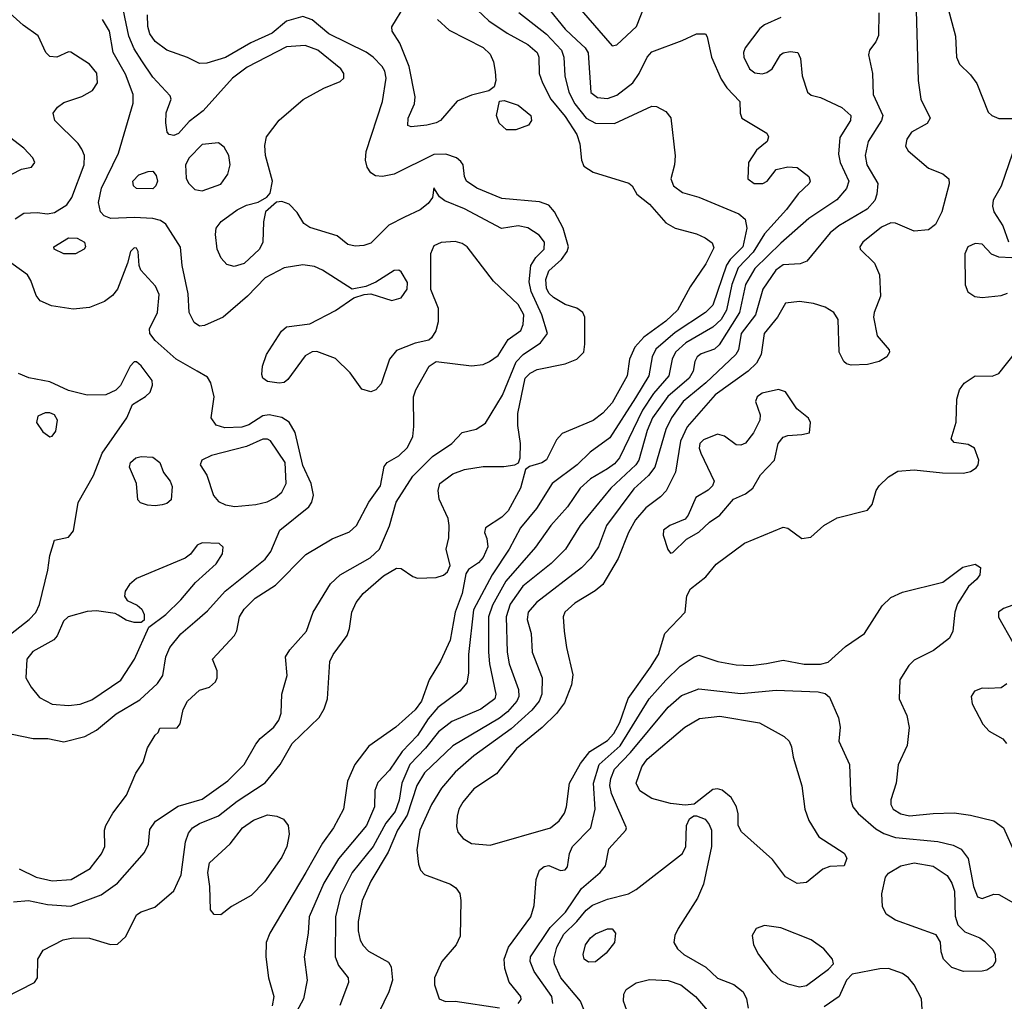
# Model space of a CAD drawing. Extents: x 1173029 to 1307123, y 522559 to 678521.
# Tile 151 of 256: x 1229027 to 1233229, y 563724 to 567915. Entities that reach past the tile are written whole.
import ezdxf

# ---------------------------------------------------------------- set-up
doc = ezdxf.new("R2010")
doc.units = 0

msp = doc.modelspace()

# ---------------------------------------------------------------- linework, layer by layer
at = {"layer": '0CON10XD'}
for points in [[(1231015, 566192.1), (1231087.6, 566312.4), (1231145.8, 566454.2), (1231175, 566485.8), (1231250, 566535), (1231279.7, 566575), (1231256, 566655), (1231209.2, 566755), (1231201.6, 566795), (1231208.8, 566865), (1231230.1, 566899.9), (1231264.7, 566935), (1231266.5, 566965), (1231243.8, 566995), (1231195, 567026.7), (1231155, 567034.1), (1231083.4, 567023.4), (1230925, 567107.2), (1230841.2, 567141.2), (1230818.3, 567158.3), (1230795, 567197.5), (1230788.8, 567155), (1230770.5, 567129.5), (1230736.6, 567103.4), (1230668.5, 567071.5), (1230602.8, 567037.2), (1230525, 566961.4), (1230495, 566950.8), (1230458.3, 566948.3), (1230427.5, 566955), (1230381.7, 566991.7), (1230265, 567028), (1230240, 567045), (1230211.7, 567091.7), (1230177.3, 567127.3), (1230145, 567138.8), (1230123.6, 567136.4), (1230076.2, 567093.8), (1230067.7, 567052.3), (1230064.4, 566965), (1230050, 566935), (1229985, 566874.5), (1229941.7, 566861.7), (1229910.3, 566870.3), (1229886.4, 566896.4), (1229869.6, 566935), (1229862.6, 566997.4), (1229865.6, 567025), (1229887.3, 567052.7), (1229955, 567103.5), (1229995, 567122.9), (1230044.2, 567135.8), (1230082.3, 567157.7), (1230096.1, 567173.9), (1230105.7, 567225), (1230075.5, 567335.5), (1230073, 567377), (1230080.5, 567415), (1230134.8, 567485.3), (1230236.3, 567573.7), (1230325, 567622.7), (1230395, 567650.6), (1230410.8, 567665), (1230410.6, 567685), (1230397.8, 567705), (1230299.6, 567785), (1230245, 567804.8), (1230165, 567799), (1229998.2, 567711.8), (1229935.4, 567665), (1229809.5, 567525), (1229750.6, 567479.4), (1229705, 567429.4), (1229685, 567420), (1229665, 567424), (1229656, 567435), (1229650.5, 567475), (1229652.7, 567517.3), (1229672.9, 567575), (1229669.5, 567589.5), (1229595, 567668.8), (1229548.5, 567738.5), (1229515, 567790.9), (1229493.2, 567845), (1229456.9, 568015)], [(1232850.9, 568005), (1232860.7, 567655), (1232872.5, 567575), (1232912, 567495), (1232899.1, 567470.9), (1232832.9, 567435), (1232812.9, 567405), (1232808, 567375), (1232818.8, 567355), (1232905, 567280.9), (1232967.3, 567257.3), (1232992.5, 567235), (1232994.2, 567214.2), (1232962.7, 567095), (1232935, 567041.1), (1232905, 567017.5), (1232845, 567011.8), (1232765, 567046.2), (1232745, 567047.7), (1232705, 567029.6), (1232625, 566964.4), (1232612.5, 566945), (1232613.5, 566935), (1232675.4, 566875), (1232695.7, 566825.7), (1232700.9, 566735), (1232673.1, 566665), (1232671.4, 566645), (1232685.8, 566565), (1232737.5, 566505), (1232738.6, 566495), (1232727.5, 566475), (1232695, 566455.7), (1232645, 566442.2), (1232575, 566440), (1232555, 566446.2), (1232544, 566455), (1232524.2, 566495), (1232520, 566635), (1232502, 566665), (1232465, 566687.3), (1232415, 566703.1), (1232355, 566711.5), (1232295.6, 566704.4), (1232260.9, 566645), (1232204.7, 566575), (1232191.2, 566485), (1232171.3, 566448.7), (1232136.2, 566413.8), (1231995, 566313.5), (1231875, 566176.6), (1231847.3, 566115), (1231826.3, 565983.7), (1231786.6, 565903.4), (1231762.3, 565877.7), (1231698.6, 565831.4), (1231655, 565779.2), (1231624.8, 565725.2), (1231580.8, 565615), (1231515.8, 565504.2), (1231483.1, 565476.9), (1231396.3, 565423.7), (1231353.8, 565385), (1231346.2, 565365), (1231350, 565305), (1231360, 565235), (1231388.1, 565118.1), (1231382.3, 565075), (1231351.5, 564998.5), (1231317.5, 564952.5), (1231257, 564893), (1231146.7, 564803.3), (1231061.4, 564695), (1230965, 564631.2), (1230917.9, 564575), (1230901.2, 564545), (1230893.8, 564515), (1230891.1, 564471.1), (1230897.2, 564447.2), (1230919.8, 564419.8), (1230955, 564398.1), (1231035, 564390.5), (1231292.9, 564465), (1231328.6, 564495), (1231351.8, 564528.2), (1231361.2, 564555), (1231373.8, 564655), (1231420.1, 564739.9), (1231459.5, 564790.5), (1231535, 564838.4), (1231563, 564867), (1231588.5, 564915), (1231623.2, 565016.8), (1231718.8, 565151.2), (1231753.1, 565205), (1231780.7, 565295), (1231866.4, 565385), (1231874.6, 565455), (1231889.5, 565485), (1231955, 565536.9), (1231999.1, 565590.8), (1232120.2, 565679.8), (1232285, 565748.1), (1232305, 565744), (1232365, 565700), (1232403.6, 565706.4), (1232458.8, 565755), (1232515, 565787.8), (1232645, 565821.1), (1232664.5, 565845), (1232682.5, 565905), (1232694.4, 565925), (1232735, 565962.9), (1232775, 565987.5), (1232845, 565993.1), (1232965, 565980.5), (1233055, 565979.4), (1233085, 565985.6), (1233108.3, 566001.7), (1233117.5, 566015), (1233120.5, 566035), (1233101.2, 566085), (1233075, 566101.2), (1233015, 566110), (1233002.5, 566125), (1233023, 566197), (1233026.9, 566295), (1233038.1, 566335), (1233057.2, 566362.8), (1233105, 566394.4), (1233176.8, 566393.2), (1233205, 566404.4), (1233276.1, 566493.9)], [(1231423.8, 567955), (1231555, 567802.5), (1231575, 567807.5), (1231659.4, 567885), (1231717.3, 568035)], [(1232974.7, 568015), (1233020.5, 567845), (1233024.6, 567754.6), (1233037.1, 567725), (1233085, 567679.2), (1233111.7, 567641.7), (1233160.5, 567520.5), (1233175.4, 567505.4), (1233205, 567493.3), (1233277.5, 567492.5)], [(1229007.7, 567065), (1229045, 567088.2), (1229101.6, 567091.6), (1229145, 567085.9), (1229175, 567092.2), (1229228.2, 567125), (1229249.1, 567155), (1229302, 567295), (1229302.9, 567335), (1229292.7, 567362.7), (1229275.9, 567385.9), (1229176.4, 567485), (1229170.5, 567515), (1229188.8, 567541.2), (1229215, 567560.5), (1229292.6, 567587.4), (1229337.4, 567612.6), (1229359.1, 567645), (1229355.7, 567685.7), (1229325, 567725.4), (1229245, 567776), (1229235, 567778), (1229185, 567754.6), (1229155, 567758.2), (1229139.2, 567775), (1229105.3, 567845.3), (1229041.3, 567891.3), (1228957.4, 567967.4)], [(1230980.6, 567955), (1231029.2, 567909.2), (1231106.8, 567856.8), (1231195, 567808.4), (1231235.4, 567775), (1231243.2, 567755), (1231244, 567685), (1231258.1, 567645), (1231293.3, 567575), (1231355, 567500.9), (1231404.3, 567425), (1231417.7, 567385), (1231424.2, 567315), (1231435, 567290), (1231475, 567263.3), (1231627, 567217), (1231640.8, 567205), (1231660.4, 567170.4), (1231715, 567126.9), (1231785, 567047.9), (1231825, 567025.4), (1231915, 567000.5), (1231953, 566983), (1231982, 566962), (1231989.7, 566940.3), (1231955, 566872.5), (1231888.2, 566775), (1231834.1, 566675), (1231785, 566628), (1231690.1, 566559.9), (1231652.8, 566517.2), (1231629.1, 566465), (1231620, 566395), (1231555, 566278.5), (1231515.4, 566235), (1231475, 566204), (1231341.8, 566148.2), (1231318.1, 566121.9), (1231275, 566035.6), (1231255, 566022.9), (1231203, 566007), (1231185.8, 565994.2), (1231163.9, 565915), (1231111.4, 565818.6), (1231085, 565790.9), (1231014.2, 565745), (1231010.6, 565725), (1231020, 565700), (1231024.2, 565665), (1231005, 565619.5), (1230985, 565595.6), (1230942.2, 565567.8), (1230931.3, 565548.7), (1230915.8, 565465), (1230885.8, 565385), (1230864.4, 565265.6), (1230823.1, 565176.9), (1230773.8, 565096.2), (1230741.3, 565005), (1230715, 564968.4), (1230632.7, 564895), (1230516.5, 564813.5), (1230457.5, 564735), (1230425.9, 564664.1), (1230409.5, 564545), (1230366.8, 564465), (1230319.2, 564399.2), (1230248.1, 564275), (1230094.6, 564015), (1230078.5, 563975), (1230077.5, 563915), (1230088.2, 563825), (1230111.3, 563745), (1230104.1, 563705)], [(1231273.6, 567973.6), (1231354.9, 567874.9), (1231405, 567827.9), (1231440.3, 567795), (1231452.5, 567772.5), (1231464.1, 567604.1), (1231492.6, 567582.6), (1231535, 567578.8), (1231575, 567592.9), (1231643.9, 567645), (1231671.4, 567685), (1231705, 567754.4), (1231725, 567776.8), (1231854.7, 567825.3), (1231915, 567854.4), (1231953.8, 567853.8), (1231961.2, 567841.2), (1231979.6, 567755), (1232020.3, 567660.3), (1232044.2, 567624.2), (1232100, 567565), (1232102, 567515), (1232108.8, 567495), (1232215, 567430), (1232223.3, 567415), (1232216.7, 567395), (1232172.1, 567357.9), (1232137.5, 567305), (1232134.3, 567235), (1232161.2, 567215), (1232198.8, 567215), (1232216.9, 567225), (1232255, 567275.6), (1232305, 567287.1), (1232345, 567284.2), (1232394.2, 567245), (1232400.8, 567225), (1232395.7, 567215), (1232349.1, 567170.9), (1232299.7, 567105), (1232205, 567000.6), (1232156.9, 566923), (1232093, 566855), (1232065.6, 566785), (1232043.7, 566675), (1232020.6, 566635), (1231985, 566601.7), (1231869.5, 566535), (1231825.8, 566495), (1231812, 566465), (1231797, 566395), (1231731.3, 566318.7), (1231685, 566248.3), (1231586.7, 566045), (1231565, 566018.8), (1231535, 565996.9), (1231462.5, 565955), (1231419.3, 565915), (1231364.7, 565835), (1231293.8, 565756.2), (1231227.6, 565662.4), (1231101.9, 565518.1), (1231045.2, 565415), (1231028.3, 565365), (1231028.3, 565215), (1231032.1, 565165), (1231059.1, 565035), (1231055.3, 565015), (1230995, 564971), (1230871, 564919), (1230815, 564874.2), (1230759.2, 564805), (1230691.4, 564735), (1230658.3, 564655), (1230646.4, 564583.6), (1230628.8, 564535), (1230589.4, 564485), (1230535, 564384.7), (1230446, 564274), (1230395.7, 564175), (1230374.2, 564085), (1230372.8, 563915), (1230387.6, 563877.6), (1230428.2, 563825), (1230430.9, 563805), (1230393, 563707)], [(1230697.5, 567457.5), (1230683, 567463), (1230684.2, 567495), (1230711.4, 567555), (1230714.4, 567585), (1230689.5, 567715), (1230648.8, 567815), (1230617.1, 567865), (1230615.8, 567884.2), (1230670.4, 567975)], [(1228965, 563741.2), (1229090.8, 563805), (1229102.5, 563825), (1229104, 563905), (1229127.5, 563942.5), (1229213, 563987), (1229254.6, 563995.4), (1229325.5, 563994.5), (1229415, 563966.5), (1229445, 563967.8), (1229479.5, 564000.5), (1229525, 564094), (1229545, 564107.1), (1229603.2, 564126.8), (1229685, 564196), (1229715.9, 564265), (1229734.7, 564405), (1229747.9, 564442.1), (1229764, 564465), (1229795, 564483.8), (1229875, 564515.9), (1229955, 564579.5), (1230075, 564656.8), (1230139.2, 564735), (1230190.4, 564825), (1230304.7, 564935.3), (1230326.6, 564973.4), (1230341.2, 565015), (1230350, 565175), (1230364.5, 565205), (1230424.7, 565285.3), (1230434.7, 565315.3), (1230444, 565385), (1230463.5, 565426.5), (1230492.9, 565465), (1230579.9, 565540.1), (1230635, 565573.5), (1230655, 565571.9), (1230705, 565537.5), (1230725, 565530.4), (1230805, 565533.3), (1230836.2, 565543.8), (1230852.4, 565557.6), (1230864.2, 565585), (1230846.7, 565655), (1230857.7, 565702.3), (1230860, 565755), (1230856, 565785), (1230817.3, 565867.3), (1230813.1, 565905), (1230820.6, 565935), (1230875, 565976), (1230925, 565994), (1231005, 566006.8), (1231092.6, 566007.4), (1231140, 566015), (1231156.4, 566023.6), (1231163.3, 566045), (1231163.8, 566105), (1231153, 566183), (1231153.5, 566233.5), (1231184.2, 566385), (1231205, 566406.5), (1231235, 566420.8), (1231355, 566446), (1231404.6, 566465.4), (1231434.3, 566495), (1231439.4, 566529.4), (1231438.6, 566645), (1231430, 566665), (1231405, 566682.9), (1231355, 566698.8), (1231305, 566729.2), (1231285, 566747.5), (1231275, 566768), (1231272.7, 566805), (1231285, 566842.9), (1231339.6, 566890.4), (1231363.1, 566925), (1231368.5, 566945), (1231346, 567025), (1231308.7, 567095), (1231285, 567123.1), (1231245, 567137.6), (1231085, 567151.2), (1230978.1, 567195), (1230934.5, 567225), (1230925.5, 567245), (1230918.9, 567295), (1230909.5, 567309.5), (1230890.8, 567325), (1230845, 567341.2), (1230795, 567339.7), (1230625, 567255.8), (1230575, 567246), (1230545, 567247.9), (1230525, 567261.1), (1230510, 567285), (1230502.7, 567315), (1230505, 567352.5), (1230575.2, 567565), (1230591.4, 567665), (1230585.3, 567695), (1230573.3, 567715), (1230535, 567754.6), (1230505.5, 567775.5), (1230346.5, 567855), (1230275, 567914.4), (1230235, 567928.6), (1230165, 567908.5), (1230105, 567857.1), (1230013.8, 567816.2), (1229905, 567753.3), (1229825, 567729.2), (1229795, 567727.3), (1229743.8, 567753.8), (1229654.2, 567785), (1229605, 567820.9), (1229581.8, 567855), (1229573.5, 567885), (1229572.4, 567935)], [(1230625, 566844.3), (1230546.3, 566793.7), (1230504.4, 566775.6), (1230446.1, 566763.9), (1230319.2, 566845), (1230285, 566860.8), (1230235, 566868), (1230155.4, 566855.4), (1230075, 566813.3), (1229999.3, 566735), (1229895, 566645.4), (1229815, 566609.5), (1229795, 566606.7), (1229771.8, 566621.8), (1229750, 566665), (1229745.3, 566745), (1229720, 566865), (1229713.9, 566943.9), (1229651.2, 567041.2), (1229627.4, 567057.4), (1229595, 567066.2), (1229515, 567070.9), (1229415.4, 567065.4), (1229387, 567077), (1229372.2, 567095), (1229363.9, 567135), (1229376.6, 567195), (1229448, 567345), (1229511.1, 567558.9), (1229510.7, 567595), (1229478.5, 567681.5), (1229425.3, 567775), (1229410.3, 567865), (1229380.7, 567915)], [(1232275, 567923.5), (1232205, 567892.1), (1232185, 567877.3), (1232122.7, 567795), (1232115.5, 567775), (1232117.3, 567755), (1232141.1, 567705), (1232165, 567688.5), (1232195, 567683.3), (1232215, 567688.8), (1232238.6, 567705), (1232274.2, 567765), (1232285, 567773.8), (1232315, 567778.8), (1232347.5, 567775), (1232359.3, 567749.3), (1232366.2, 567675), (1232388.8, 567605), (1232405, 567592), (1232445, 567581.9), (1232535, 567539.2), (1232573.6, 567505), (1232572.3, 567485), (1232527.6, 567412.4), (1232521.2, 567341.2), (1232528, 567305), (1232565.3, 567225), (1232555.7, 567194.3), (1232514.3, 567145.7), (1232395, 567066.5), (1232275, 566961.4), (1232165, 566851.9), (1232124.5, 566785), (1232099.5, 566665), (1232012.7, 566527.3), (1231992.4, 566507.6), (1231935, 566487.8), (1231918.5, 566475), (1231908.2, 566455), (1231900.5, 566415), (1231883.8, 566385), (1231793.3, 566306.7), (1231727.8, 566215), (1231705, 566160.5), (1231668.7, 566035), (1231656.1, 566013.9), (1231549.7, 565915), (1231418.2, 565755), (1231356.1, 565655), (1231295, 565592.7), (1231174.1, 565495.9), (1231120.7, 565419.3), (1231103.3, 565365), (1231107.5, 565215), (1231116.6, 565165), (1231155.8, 565055), (1231157.5, 565025), (1231148.7, 565005), (1231109.2, 564960.8), (1231075, 564933.5), (1230875, 564814.7), (1230755, 564699.2), (1230721.5, 564645), (1230681.1, 564518.9), (1230638.7, 564455), (1230599.5, 564360.5), (1230525, 564237.5), (1230488.8, 564155), (1230470.8, 564065), (1230470.8, 564025), (1230479.7, 563985), (1230492.1, 563962.1), (1230515, 563938.5), (1230601.3, 563891.3), (1230611.7, 563871.7), (1230617.5, 563815), (1230602.5, 563765), (1230540, 563635)], [(1230810.6, 567915), (1230860.4, 567870.4), (1231005, 567796), (1231035, 567767.1), (1231048.8, 567735), (1231056.4, 567693.6), (1231059.4, 567655), (1231052.5, 567627.5), (1231029.2, 567610.8), (1230955, 567592.5), (1230893.8, 567566.2), (1230822.5, 567485), (1230805, 567474.4), (1230765, 567464.3), (1230697.5, 567457.5)], [(1232693.8, 567943.8), (1232692.2, 567847.8), (1232680.2, 567819.8), (1232654.2, 567785), (1232650, 567765), (1232667.1, 567685), (1232670, 567595), (1232710, 567505), (1232704.7, 567485), (1232648, 567395), (1232635.3, 567334.7), (1232641.8, 567295), (1232689.3, 567215), (1232685, 567170), (1232676.6, 567143.4), (1232643.7, 567106.3), (1232522.5, 567035), (1232485.5, 567005), (1232386.2, 566883.8), (1232357.8, 566872.2), (1232285, 566868.9), (1232254.2, 566845), (1232198.9, 566765), (1232167.8, 566655), (1232106.5, 566575), (1232094, 566506), (1232083.7, 566485), (1231954.9, 566365.1), (1231858.1, 566285), (1231808.9, 566215), (1231784.3, 566165), (1231737.1, 566005), (1231710.4, 565969.6), (1231647.4, 565912.6), (1231531.4, 565755), (1231497.1, 565665), (1231462.7, 565615), (1231425, 565574.7), (1231233, 565427), (1231196.7, 565385), (1231193.4, 565355), (1231210, 565295), (1231214.6, 565215), (1231257.3, 565105), (1231255.8, 565035), (1231244.2, 565005), (1231212.9, 564967.1), (1231125, 564887), (1230965, 564771.8), (1230885, 564703.3), (1230827.2, 564635), (1230784.2, 564565), (1230734.6, 564454.6), (1230721.7, 564371.7), (1230729.3, 564309.3), (1230738, 564285), (1230755, 564266), (1230865, 564224.4), (1230888.8, 564208.8), (1230905.5, 564185), (1230910, 564155), (1230907.3, 564002.7), (1230890, 563965), (1230828.1, 563895), (1230796.7, 563825), (1230797.1, 563795), (1230816.7, 563735), (1230844.2, 563724.2), (1230885, 563725.7), (1231075, 563696.9)], [(1231157.5, 567945), (1231275, 567852.8), (1231339, 567785), (1231348.8, 567755), (1231353.3, 567675), (1231370.2, 567605), (1231395.9, 567555), (1231445, 567494.2), (1231485, 567473.6), (1231565, 567471.2), (1231685, 567527.1), (1231725, 567545.6), (1231745, 567544.4), (1231785, 567522.9), (1231806.2, 567496.2), (1231823.8, 567333.8), (1231822.1, 567295), (1231806.4, 567235), (1231816.7, 567205), (1231855, 567176.5), (1231925, 567157.3), (1232096.3, 567086.3), (1232122.6, 567062.6), (1232129.5, 567025), (1232112.8, 566945), (1232059.1, 566890.9), (1232043.3, 566866.7), (1231985, 566696.4), (1231953.2, 566665), (1231825, 566580), (1231742.3, 566507.7), (1231725.7, 566475), (1231712, 566395), (1231655, 566300.8), (1231545, 566130.4), (1231461, 566069), (1231406.1, 566015), (1231299.3, 565935), (1231231.9, 565828.1), (1231164.2, 565745), (1231115.2, 565655), (1231043.8, 565545), (1230963.8, 565395), (1230941.9, 565205), (1230942.9, 565125), (1230935.7, 565084.3), (1230905, 565047.9), (1230811.6, 564978.4), (1230770.2, 564929.8)], [(1231104.1, 567444.1), (1231072.6, 567472.6), (1231062.2, 567505), (1231075, 567567.5), (1231095, 567570), (1231155, 567550), (1231208.1, 567505), (1231211.4, 567485), (1231198, 567465), (1231145, 567444.3), (1231104.1, 567444.1)], [(1228993.3, 567255), (1229035, 567276), (1229077.5, 567285), (1229091.2, 567305), (1229083.3, 567325), (1229045, 567366.7), (1228983.2, 567413.2)], [(1229805, 567184.4), (1229885, 567212.5), (1229914.6, 567255.4), (1229924.5, 567295), (1229919.1, 567335), (1229900.2, 567370.2), (1229875, 567389.4), (1229805, 567381.8), (1229750.9, 567325), (1229734.5, 567295), (1229737.9, 567237.9), (1229746.8, 567216.8), (1229775, 567190), (1229805, 567184.4)], [(1233263.5, 567345), (1233216.3, 567203.7), (1233182.1, 567145), (1233178.3, 567118.3), (1233184.6, 567094.6), (1233222.5, 567035), (1233246.6, 566966.6)], [(1229595, 567193.3), (1229525, 567193.5), (1229512.5, 567205), (1229509.6, 567225), (1229535, 567252.2), (1229575, 567267.1), (1229595, 567267.5), (1229609.5, 567249.5), (1229615.4, 567225), (1229608.5, 567205), (1229595, 567193.3)], [(1229025, 564290), (1229097.1, 564255), (1229165, 564239), (1229247.1, 564245), (1229328, 564292), (1229376.2, 564353.8), (1229390, 564385), (1229388.9, 564455), (1229394.7, 564475.3), (1229425, 564528.1), (1229483.4, 564605), (1229521.9, 564698.1), (1229554, 564745), (1229573, 564807), (1229605, 564860), (1229618.3, 564871.7), (1229625, 564890), (1229698.3, 564891.7), (1229711.7, 564908.3), (1229725, 564970), (1229743.3, 565005), (1229795, 565052), (1229837.5, 565065), (1229862.3, 565087.7), (1229870, 565105), (1229870, 565135), (1229850, 565185), (1229943.6, 565286.4), (1229953.6, 565306.4), (1229964.6, 565365), (1229985, 565399.1), (1230032.5, 565445), (1230119.1, 565500.9), (1230247.8, 565632.2), (1230361.1, 565698.9), (1230435, 565728.1), (1230464.4, 565755), (1230516.9, 565855), (1230567.2, 565925), (1230582.3, 566007.7), (1230595.4, 566024.6), (1230645, 566053.3), (1230681.3, 566088.7), (1230705.3, 566135), (1230708.8, 566178.8), (1230707.1, 566305), (1230718, 566335), (1230775, 566436), (1230805, 566455.8), (1230955, 566437.1), (1231005, 566443.1), (1231032.5, 566455), (1231068.3, 566481.7), (1231111, 566549), (1231165, 566588.1), (1231175, 566613.3), (1231178.6, 566655), (1231155, 566699.2), (1231048.5, 566798.5), (1230937.1, 566945), (1230915, 566959.5), (1230885, 566967.5), (1230825, 566964.2), (1230795, 566948.8), (1230780, 566915), (1230780, 566765), (1230813, 566683), (1230812.9, 566625), (1230803, 566587), (1230785, 566556.7), (1230772.7, 566547.3), (1230715, 566534.4), (1230635, 566501.9), (1230605.6, 566465), (1230570.2, 566359.8), (1230546.2, 566335), (1230525, 566326), (1230487.5, 566337.5), (1230436.9, 566406.9), (1230375, 566468.9), (1230295, 566498.1), (1230275, 566497.1), (1230245, 566479.5), (1230170.9, 566379.1), (1230155, 566365.5), (1230135, 566362.7), (1230085, 566370.6), (1230064.5, 566384.5), (1230060.6, 566400.6), (1230062.9, 566435), (1230080.4, 566485), (1230144.8, 566585.2), (1230165, 566603.8), (1230265, 566616.7), (1230375, 566672.9), (1230452.9, 566727.1), (1230497.7, 566742.3), (1230525, 566744.2), (1230615, 566716.2), (1230655, 566727.8), (1230681.1, 566765), (1230682.2, 566792.2), (1230655, 566838), (1230645, 566845.8), (1230625, 566844.3)], [(1229265, 566914.5), (1229215, 566914.5), (1229173.8, 566935), (1229172, 566945), (1229235, 566983.3), (1229272.1, 566982.1), (1229303.8, 566965), (1229307.5, 566945), (1229302, 566935), (1229265, 566914.5)], [(1233261.7, 566898.3), (1233205, 566900.8), (1233174.4, 566914.4), (1233135, 566957.1), (1233105, 566960), (1233073.8, 566945), (1233060, 566915), (1233062.3, 566782.3), (1233072.7, 566752.7), (1233103, 566733), (1233135, 566729.4), (1233215, 566736.9), (1233242.4, 566747.6)], [(1228995, 564864.6), (1229085, 564846.9), (1229146.8, 564846.8), (1229215, 564832.5), (1229305, 564854.4), (1229355, 564882.1), (1229438.2, 564951.8), (1229539.2, 565010.8), (1229615, 565080.8), (1229637.2, 565115), (1229650.3, 565195), (1229668.2, 565235), (1229715, 565292.5), (1229774.6, 565345), (1229828.1, 565391.9), (1229903.2, 565475), (1230075, 565611.8), (1230099.4, 565645), (1230137.5, 565735), (1230260.5, 565835), (1230274.4, 565855), (1230281.1, 565885), (1230270.9, 565935), (1230235, 566011.4), (1230202, 566152), (1230177.1, 566197.1), (1230145, 566216.7), (1230091.5, 566228.5), (1230065, 566223.1), (1230005, 566185.7), (1229975, 566175.2), (1229901.9, 566171.9), (1229865, 566183.6), (1229843.5, 566215), (1229857.5, 566305), (1229843.3, 566365), (1229828.1, 566388.1), (1229783.7, 566413.7), (1229694.5, 566465), (1229605, 566545.4), (1229581.8, 566575), (1229580.4, 566595), (1229615.3, 566665), (1229622.3, 566742.3), (1229607.2, 566777.2), (1229543.5, 566845), (1229536.4, 566865), (1229532.9, 566925), (1229525, 566939.2), (1229515, 566940.8), (1229500, 566925), (1229487.5, 566875), (1229444.4, 566765), (1229422.6, 566737.4), (1229388.3, 566711.7), (1229325, 566686.2), (1229255, 566679.6), (1229162.6, 566692.6), (1229114.4, 566715), (1229097.6, 566737.6), (1229075, 566802), (1229060.6, 566825), (1228964.2, 566895)], [(1228926.2, 565245), (1229067.1, 565355), (1229096, 565384), (1229111.5, 565418.5), (1229146.9, 565565), (1229155, 565627.5), (1229175, 565692.5), (1229235, 565705.7), (1229257, 565733), (1229276.3, 565853.7), (1229341.7, 565968.3), (1229379.3, 566065), (1229484.4, 566215), (1229507.7, 566272.3), (1229564.1, 566305.9), (1229583.3, 566325), (1229594, 566355), (1229592.5, 566375), (1229545, 566437.1), (1229525, 566454.2), (1229515, 566454.2), (1229498.1, 566435), (1229457.1, 566352.9), (1229436.7, 566333.3), (1229395, 566312.9), (1229315, 566311.8), (1229235, 566331.6), (1229155, 566368.2), (1229066.6, 566386.6), (1229022.5, 566405)], [(1231805, 565637.5), (1231815, 565640), (1231872.6, 565697.4), (1231925, 565726.9), (1231970.9, 565769.1), (1232015, 565799.4), (1232072.6, 565867.4), (1232125, 565891.4), (1232155.4, 565914.6), (1232188, 565972), (1232248.8, 566035), (1232264, 566105), (1232285, 566132.5), (1232305, 566140), (1232365, 566143.3), (1232398.3, 566151.7), (1232402.5, 566195), (1232393.6, 566213.6), (1232343.2, 566253.2), (1232295, 566326.7), (1232265, 566335.5), (1232195, 566320.8), (1232174.5, 566305), (1232167.5, 566285), (1232187.6, 566227.6), (1232185.7, 566205), (1232158.8, 566151.2), (1232125, 566107.5), (1232105, 566098.6), (1232085, 566100.6), (1232035, 566136.4), (1232005, 566146), (1231945, 566121.5), (1231929.5, 566105), (1231926.5, 566085), (1231933.6, 566065), (1231990.8, 565945), (1231984, 565925), (1231965, 565906), (1231912.5, 565875), (1231880.2, 565799.8), (1231867.3, 565782.7), (1231802, 565755), (1231774, 565735), (1231772.5, 565715), (1231792.7, 565652.7), (1231805, 565637.5)], [(1229155, 566134), (1229165, 566136.2), (1229181.7, 566158.3), (1229188.5, 566205), (1229175, 566227.3), (1229155, 566236.2), (1229135, 566236.2), (1229105, 566222), (1229098.6, 566195), (1229126, 566155), (1229155, 566134)], [(1229000.4, 564149.6), (1229064.7, 564154.7), (1229145, 564137.1), (1229245, 564131.2), (1229375, 564179.6), (1229445, 564228.2), (1229559.6, 564360.4), (1229576.2, 564395), (1229582.4, 564457.6), (1229606.5, 564493.5), (1229702.7, 564557.3), (1229805, 564587.2), (1229914.8, 564665.2), (1229984.6, 564735), (1230035, 564821.9), (1230053.9, 564846.1), (1230111.5, 564895), (1230133.1, 564925), (1230143.1, 564955), (1230145.5, 565035), (1230167.8, 565115), (1230162, 565195), (1230180, 565225), (1230251.4, 565305), (1230280, 565385), (1230354.1, 565505.9), (1230394.4, 565545), (1230522, 565618), (1230562.6, 565655), (1230604.6, 565754.6), (1230633.8, 565855), (1230705, 565966), (1230789.3, 566050.7), (1230870.6, 566105), (1230915, 566152.5), (1230975, 566167.3), (1231015, 566192.1)], [(1229945, 565837.3), (1230035, 565844.6), (1230083.8, 565856.2), (1230118.9, 565875), (1230145, 565897.8), (1230164.1, 565935), (1230160, 566025), (1230097.1, 566117.1), (1230085, 566124.7), (1230065, 566124.7), (1229995, 566092.9), (1229845.2, 566054.8), (1229804.4, 566035), (1229797.3, 566015), (1229825, 565970), (1229854.2, 565884.2), (1229875, 565857.8), (1229905, 565843.5), (1229945, 565837.3)], [(1229605, 565838.8), (1229572.1, 565842.1), (1229543, 565853), (1229531.2, 565865), (1229526, 565935), (1229495.6, 566005), (1229500.5, 566025), (1229522.5, 566045), (1229545, 566050), (1229595, 566047.5), (1229625, 566024), (1229641.1, 565981.1), (1229668.6, 565945), (1229677.3, 565922.7), (1229674, 565865), (1229655, 565849.4), (1229635, 565843.8), (1229605, 565838.8)], [(1229235, 564986.7), (1229285, 564993.1), (1229335, 565011.6), (1229459.2, 565095), (1229517.3, 565185), (1229578, 565322), (1229650, 565375), (1229715, 565438.9), (1229777.7, 565512.3), (1229865, 565592), (1229892.5, 565635), (1229895, 565663.3), (1229878.9, 565678.9), (1229805, 565681.8), (1229785, 565671.9), (1229756.2, 565633.8), (1229733.8, 565616.2), (1229525, 565530), (1229495, 565504.2), (1229477.1, 565475), (1229474.3, 565454.3), (1229485.5, 565435.5), (1229528, 565415), (1229548.1, 565398.1), (1229558.1, 565375), (1229558, 565352), (1229545, 565341.2), (1229515, 565342.2), (1229482, 565352), (1229447.5, 565372.5), (1229435, 565380), (1229355, 565391.9), (1229315, 565387.8), (1229233.9, 565366.1), (1229213.2, 565346.8), (1229186.7, 565285), (1229173, 565267), (1229082.4, 565217.6), (1229057.1, 565185), (1229053.1, 565105), (1229075.5, 565065), (1229111.5, 565021.5), (1229165, 564993.1), (1229235, 564986.7)], [(1231155, 563715.8), (1231167.4, 563732.6), (1231165.6, 563745), (1231115.9, 563805.9), (1231098, 563865), (1231093.9, 563905), (1231112.8, 563955), (1231208.9, 564085), (1231222.9, 564132.9), (1231230.5, 564245), (1231245.4, 564284.6), (1231265, 564300.6), (1231285, 564304.4), (1231335, 564282.9), (1231355, 564285.8), (1231365, 564298.8), (1231374, 564355), (1231386.3, 564385), (1231464.5, 564465.5), (1231482.7, 564545), (1231475.9, 564655), (1231500, 564735), (1231589, 564815), (1231713.8, 565015), (1231784, 565096), (1231845, 565155.4), (1231905, 565195.6), (1231925, 565201.9), (1232006.7, 565175), (1232085, 565160.4), (1232147.3, 565157.3), (1232214.2, 565165.8), (1232285, 565180.4), (1232375, 565163.5), (1232444.1, 565164.1), (1232477.8, 565172.2), (1232550.7, 565239.3), (1232632.5, 565295), (1232707.8, 565412.2), (1232745, 565448.2), (1232795, 565471.5), (1232967, 565513), (1233052.6, 565577.4), (1233105, 565590), (1233126.8, 565576.8), (1233124.3, 565545), (1233110.8, 565525), (1233075.5, 565494.5), (1233028.6, 565421.4), (1233017.3, 565385), (1233008.9, 565305), (1232995.6, 565275), (1232927.4, 565222.6), (1232845, 565181.4), (1232822.1, 565157.9), (1232783.1, 565096.9), (1232779.6, 565015), (1232812.9, 564945), (1232823, 564893), (1232814, 564816), (1232775.5, 564734.5), (1232767.8, 564655), (1232744.5, 564585), (1232744.5, 564565), (1232755, 564544.4), (1232788, 564525), (1232825, 564516.1), (1232925, 564526.7), (1233015, 564528.4), (1233085, 564518.9), (1233185, 564494.6), (1233225.4, 564465), (1233275, 564354)], [(1233305, 565429.2), (1233225, 565400.8), (1233204.2, 565385), (1233204.5, 565364.5), (1233265, 565256)], [(1231302.7, 563715), (1231297.8, 563745), (1231221.9, 563851.9), (1231204.8, 563894.8), (1231207.6, 563915), (1231291.1, 564038.9), (1231356.2, 564105), (1231425, 564206.7), (1231504.3, 564275), (1231527.4, 564302.6), (1231541.4, 564375), (1231613.3, 564455), (1231616.2, 564465), (1231577.9, 564552.1), (1231552.2, 564612.2), (1231546.1, 564645), (1231549.8, 564675), (1231565, 564715.4), (1231633.6, 564786.4), (1231795, 564980), (1231850.7, 565029.3), (1231925, 565058.1), (1232105, 565038.6), (1232255, 565053.3), (1232435, 565046), (1232465, 565037.9), (1232482.9, 565022.9), (1232521.8, 564935), (1232528.9, 564895), (1232522.5, 564835), (1232567.8, 564735), (1232574.4, 564585), (1232583.1, 564555), (1232605, 564526.9), (1232681.1, 564461.1), (1232715, 564440.8), (1232765, 564424.3), (1232945, 564406.4), (1233010.7, 564390.7), (1233045, 564374.5), (1233074.2, 564334.2), (1233096.9, 564215), (1233115, 564171.1), (1233135, 564163.8), (1233185, 564182.3), (1233205, 564181.1), (1233374, 564085)], [(1233239.8, 565080.2), (1233215, 565062.9), (1233159.5, 565059.5), (1233135, 565061.2), (1233101.7, 565048.3), (1233088, 565025), (1233092.5, 564995), (1233137, 564907), (1233165, 564878), (1233223.3, 564845), (1233238.8, 564825)], [(1230770.2, 564929.8), (1230725, 564859.5), (1230659.6, 564790.4), (1230605, 564710.8), (1230555, 564658.1), (1230543.2, 564625), (1230540.6, 564555), (1230506.9, 564475), (1230387.7, 564332.3), (1230325, 564229.5), (1230262.8, 564085), (1230258.7, 564015), (1230240.4, 563915), (1230253.8, 563815), (1230237.5, 563735), (1230160.1, 563589.9)], [(1232345, 564228), (1232295, 564255.8), (1232239.8, 564329.8), (1232107.6, 564447.6), (1232092.5, 564475), (1232092.5, 564525), (1232085.8, 564555), (1232063.3, 564595), (1232025, 564626.2), (1232005, 564632), (1231985, 564628), (1231905, 564566.2), (1231867.7, 564562.3), (1231805, 564569.1), (1231725, 564590.6), (1231673.5, 564623.5), (1231658.2, 564655), (1231681.9, 564725), (1231705, 564757.6), (1231865, 564895.4), (1231927.7, 564932.3), (1232015, 564942), (1232183.6, 564913.6), (1232290, 564855), (1232311.2, 564835), (1232320.8, 564810.8), (1232327.3, 564767.3), (1232364.6, 564644.6), (1232377.1, 564545), (1232395, 564496), (1232437, 564427), (1232545, 564356.7), (1232556.7, 564335), (1232545, 564302.5), (1232485, 564300), (1232455, 564288), (1232385, 564232), (1232345, 564228)], [(1229885, 564094.3), (1229857.5, 564095), (1229841.2, 564115), (1229838.2, 564215), (1229829.5, 564275), (1229837.1, 564315), (1229925, 564396.7), (1229978.5, 564465), (1230025, 564498.2), (1230085, 564521.2), (1230124.5, 564514.5), (1230152.1, 564502.1), (1230173.1, 564475), (1230177.4, 564437.4), (1230167.3, 564385), (1230145, 564339.2), (1230071.5, 564235), (1230015, 564175.6), (1229931.2, 564128.8), (1229885, 564094.3)], [(1231475.6, 563585.6), (1231420.4, 563725), (1231336.2, 563825), (1231309.1, 563885), (1231306, 563905), (1231319.6, 563955), (1231348.8, 564011.2), (1231405, 564065.2), (1231445, 564114.2), (1231472.1, 564135), (1231535, 564161.1), (1231625, 564182.7), (1231658.5, 564201.5), (1231855.7, 564355), (1231869.4, 564385), (1231872.9, 564475), (1231885, 564503.3), (1231904.1, 564515.9), (1231915, 564516.2), (1231951.7, 564501.7), (1231969.7, 564479.7), (1231978.8, 564455), (1231980, 564385), (1231944.6, 564225), (1231919.2, 564165), (1231836.7, 564035), (1231822.9, 564005), (1231819.2, 563975), (1231835, 563948), (1231862, 563925), (1231955, 563870.4), (1232005, 563823.8), (1232075, 563796.2), (1232114.8, 563764.8), (1232129.4, 563735), (1232135.3, 563695)], [(1233055, 563851.2), (1233005, 563868.5), (1232969.1, 563905), (1232960, 563935), (1232957.1, 563977.1), (1232938.1, 564008.1), (1232765, 564071.4), (1232725, 564096.2), (1232709.7, 564129.7), (1232707, 564183), (1232722.5, 564255), (1232735, 564272), (1232787.4, 564302.6), (1232845, 564315.3), (1232925, 564301.3), (1232985, 564261.5), (1233005, 564228.6), (1233015.8, 564195), (1233018.6, 564088.6), (1233031.2, 564051.2), (1233060.6, 564020.6), (1233125, 563995.5), (1233145, 563980.6), (1233180, 563945), (1233190, 563925), (1233191.9, 563895), (1233180, 563875), (1233155, 563858.1), (1233135, 563853.3), (1233055, 563851.2)], [(1232355, 563785.8), (1232385, 563792), (1232478.8, 563861.2), (1232500, 563885), (1232496.2, 563905), (1232458.6, 563948.6), (1232405, 563986.5), (1232275, 564038.5), (1232205, 564048.8), (1232170, 564035), (1232153.6, 564005), (1232159.1, 563965), (1232180, 563925), (1232237.9, 563847.9), (1232275, 563812.9), (1232305, 563798.6), (1232355, 563785.8)], [(1231455, 563891.4), (1231436, 563905), (1231431.9, 563925), (1231441.9, 563965), (1231462.9, 563995), (1231485, 564012.9), (1231535, 564034.2), (1231555, 564033.8), (1231569.2, 564015), (1231565.8, 563975), (1231529.7, 563930.3), (1231485, 563892.5), (1231455, 563891.4)], [(1232882.9, 563625), (1232875.7, 563735), (1232844.3, 563795), (1232820, 563825), (1232795, 563842.5), (1232735, 563864.7), (1232697.1, 563862.9), (1232580.3, 563839.7), (1232556.2, 563815), (1232523.8, 563745), (1232459.7, 563700.3)], [(1231632.3, 563645), (1231604.4, 563725), (1231605.6, 563754.4), (1231615.6, 563774.4), (1231657.2, 563802.8), (1231715, 563817.7), (1231795, 563813.3), (1231848.1, 563795), (1231911.5, 563745), (1231995, 563647.1)]]:
    msp.add_lwpolyline(points, dxfattribs=at)

doc.saveas('drawing.dxf')
